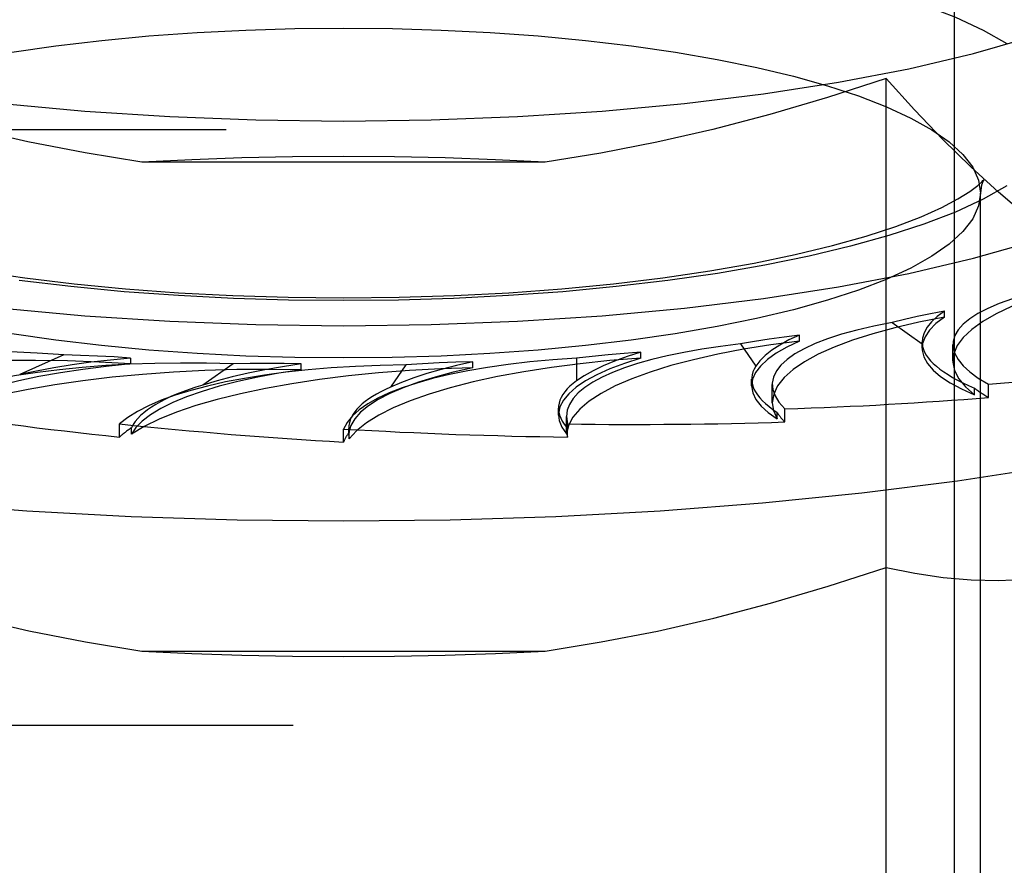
# Model space of a CAD drawing. Header units: inches. Extents: x 0 to 283, y 0 to 183.
# Tile 163 of 256: x 54.974 to 55.458, y 127.687 to 128.102. Entities that reach past the tile are written whole.
import ezdxf

# ---------------------------------------------------------------- set-up
doc = ezdxf.new("R2010")
doc.units = ezdxf.units.IN
doc.header["$LTSCALE"] = 15.583333
doc.header["$MEASUREMENT"] = 0
doc.linetypes.add('HIDDEN', pattern=[0.2, 0.1, -0.1])
doc.layers.add('DEFAULT_2', color=8, linetype='HIDDEN')

msp = doc.modelspace()

# ---------------------------------------------------------------- linework, layer by layer
at = {"layer": 'DEFAULT_2', "color": 8, "linetype": 'HIDDEN'}
for p, q in [((55.43333, 127.1544), (55.43333, 128.26618)), ((57.57083, 128.07532), (53.51733, 128.07532)), ((55.3997, 127.44182), (55.3997, 128.07335)), ((53.51733, 128.0484), (57.57083, 128.0484)), ((55.23233, 128.03234), (55.03433, 128.03234)), ((55.44608, 127.56444), (55.44608, 128.01718)), ((55.42833, 127.95627), (55.42833, 127.95919)), ((55.40265, 127.95365), (55.41743, 127.94315)), ((55.32817, 127.94314), (55.33567, 127.93213)), ((55.35718, 127.94452), (55.35718, 127.94745)), ((55.4174, 127.94394), (55.41743, 127.94315)), ((55.4174, 127.94102), (55.4174, 127.94394)), ((55.27922, 127.93615), (55.27922, 127.93907)), ((55.43248, 127.93477), (55.43248, 127.94288)), ((54.99591, 127.93773), (54.97431, 127.92805)), ((55.02882, 127.93328), (55.02882, 127.9362)), ((55.07907, 127.93339), (55.0643, 127.92289)), ((55.11251, 127.93044), (55.11251, 127.93337)), ((55.19683, 127.93141), (55.19683, 127.93433)), ((55.24776, 127.93614), (55.24776, 127.92496)), ((55.16388, 127.93285), (55.15638, 127.92185)), ((55.33368, 127.92261), (55.33368, 127.92589)), ((55.34382, 127.91426), (55.34382, 127.92321)), ((55.44317, 127.91815), (55.44317, 127.92137)), ((55.44996, 127.91689), (55.44996, 127.92332)), ((55.23888, 127.90824), (55.23888, 127.91166)), ((55.34621, 127.90632), (55.34621, 127.90953)), ((55.34992, 127.90482), (55.34992, 127.91125)), ((55.24275, 127.90126), (55.24275, 127.90751)), ((55.24276, 127.90755), (55.2433, 127.90385)), ((55.02337, 127.89742), (55.02337, 127.90385)), ((55.02921, 127.89877), (55.02921, 127.90199)), ((55.13333, 127.89493), (55.13333, 127.90136)), ((55.13588, 127.90166), (55.13604, 127.89969)), ((55.13588, 127.89835), (55.13588, 127.90163)), ((55.13604, 127.89648), (55.13604, 127.89969)), ((55.24279, 127.90223), (55.24275, 127.90126)), ((55.24279, 127.89902), (55.24279, 127.90223)), ((55.2433, 127.89742), (55.2433, 127.90385)), ((55.13588, 127.89836), (55.13604, 127.89648)), ((55.03433, 127.79242), (55.23233, 127.79242)), ((53.55033, 127.75601), (57.69583, 127.75601))]:
    msp.add_line(p, q, dxfattribs=at)
for points in [[(54.69583, 128.16572), (54.69796, 128.15462), (54.70424, 128.14363), (54.71469, 128.13285), (54.72914, 128.12239), (54.74751, 128.11234), (54.76957, 128.10281), (54.79515, 128.09389), (54.82397, 128.08565), (54.8558, 128.07819), (54.89027, 128.07157), (54.9271, 128.06586), (54.96591, 128.06111), (55.00634, 128.05737), (55.04798, 128.05466), (55.09025, 128.05304), (55.13333, 128.05249)], [(55.13333, 128.05249), (55.17642, 128.05304), (55.21869, 128.05466), (55.26033, 128.05737), (55.30076, 128.06111), (55.33956, 128.06586), (55.3764, 128.07157), (55.41087, 128.07819), (55.44269, 128.08565), (55.47151, 128.09389), (55.4971, 128.10281), (55.51916, 128.11234), (55.53753, 128.12239), (55.55198, 128.13285), (55.56243, 128.14363), (55.56871, 128.15462), (55.57083, 128.16572)], [(55.13333, 128.1469), (55.1604, 128.14664), (55.18738, 128.14582), (55.21439, 128.14445), (55.24109, 128.14253), (55.26723, 128.14006), (55.2926, 128.13706), (55.31697, 128.13354), (55.34016, 128.12955), (55.36197, 128.12511), (55.38234, 128.12025), (55.40115, 128.115), (55.41831, 128.10938), (55.43374, 128.10342), (55.44733, 128.09715), (55.45897, 128.09063)], [(54.82058, 128.01718), (54.82155, 128.02355), (54.82445, 128.02987), (54.82926, 128.03611), (54.83596, 128.04224), (54.8445, 128.04822), (54.85483, 128.05401), (54.86688, 128.05956), (54.88057, 128.06485), (54.8958, 128.06983), (54.91249, 128.07449), (54.93056, 128.0788), (54.94991, 128.08274), (54.97049, 128.08628), (54.99211, 128.0894), (55.01461, 128.09206), (55.0378, 128.09425), (55.06147, 128.09596), (55.08542, 128.09717), (55.10941, 128.09788), (55.13333, 128.09812)], [(55.13333, 128.09812), (55.15728, 128.09788), (55.18129, 128.09716), (55.20525, 128.09595), (55.22893, 128.09425), (55.25212, 128.09206), (55.27463, 128.08939), (55.29624, 128.08627), (55.31681, 128.08273), (55.33616, 128.07879), (55.35422, 128.07448), (55.37091, 128.06982), (55.38613, 128.06483), (55.39982, 128.05955), (55.41186, 128.05399), (55.42219, 128.04821), (55.43073, 128.04223), (55.43742, 128.0361), (55.44223, 128.02985), (55.44512, 128.02353), (55.44608, 128.01718)], [(55.03433, 128.03234), (55.00639, 128.03684), (54.97837, 128.04233), (54.95033, 128.04882), (54.92209, 128.05629), (54.89346, 128.06475), (54.86451, 128.07418)], [(55.3997, 128.07335), (55.37092, 128.06405), (55.34255, 128.05573), (55.31469, 128.04841), (55.28711, 128.04208), (55.25964, 128.03672), (55.23233, 128.03234)], [(55.48188, 127.9955), (55.46836, 128.00608), (55.45481, 128.01761), (55.44123, 128.03007), (55.42757, 128.0435), (55.41371, 128.05793), (55.3997, 128.07335)], [(54.69583, 128.06526), (54.69796, 128.05417), (54.70424, 128.04317), (54.71469, 128.0324), (54.72914, 128.02193), (54.74751, 128.01189), (54.76957, 128.00236), (54.79515, 127.99343), (54.82397, 127.9852), (54.8558, 127.97774), (54.89027, 127.97111), (54.9271, 127.96541), (54.96591, 127.96065), (55.00634, 127.95691), (55.04798, 127.95421), (55.09025, 127.95259), (55.13333, 127.95203)], [(55.13333, 127.95203), (55.17642, 127.95259), (55.21869, 127.95421), (55.26033, 127.95691), (55.30076, 127.96065), (55.33956, 127.96541), (55.3764, 127.97111), (55.41087, 127.97774), (55.44269, 127.9852), (55.47151, 127.99343), (55.4971, 128.00236), (55.51916, 128.01189), (55.53753, 128.02193), (55.55198, 128.0324), (55.56243, 128.04317), (55.56871, 128.05417), (55.57083, 128.06526)], [(55.13333, 128.03505), (55.10826, 128.03488), (55.0834, 128.03437), (55.05876, 128.03352), (55.03433, 128.03234)], [(55.23233, 128.03234), (55.20791, 128.03352), (55.18327, 128.03437), (55.15841, 128.03488), (55.13333, 128.03505)], [(54.81944, 128.02298), (54.81932, 128.02322), (54.81906, 128.02371), (54.81984, 128.02281), (54.82206, 128.02076), (54.82598, 128.01781), (54.83187, 128.01414), (54.83987, 128.00995), (54.85006, 128.00541), (54.86245, 128.00071), (54.87695, 127.99598), (54.89348, 127.99134), (54.91188, 127.98691), (54.93202, 127.98276), (54.95369, 127.97897), (54.97676, 127.97558), (55.00101, 127.97265), (55.02626, 127.9702), (55.05232, 127.96827), (55.07898, 127.96687), (55.10605, 127.96603), (55.13333, 127.96575)], [(55.13333, 127.96575), (55.16064, 127.96603), (55.18773, 127.96688), (55.21442, 127.96827), (55.2405, 127.97021), (55.26578, 127.97266), (55.29006, 127.9756), (55.31315, 127.979), (55.33485, 127.9828), (55.35501, 127.98696), (55.37343, 127.99141), (55.38997, 127.99605), (55.40447, 128.0008), (55.41685, 128.00552), (55.42703, 128.01006), (55.43499, 128.01425), (55.44084, 128.01791), (55.44471, 128.02084), (55.44687, 128.02286), (55.44726, 128.02328)], [(55.45894, 128.02065), (55.4473, 128.01412), (55.43371, 128.00786), (55.41828, 128.0019), (55.40111, 127.99628), (55.3823, 127.99103), (55.36192, 127.98617), (55.3401, 127.98173), (55.3169, 127.97774), (55.29253, 127.97423), (55.26716, 127.97123), (55.24102, 127.96875), (55.21434, 127.96684), (55.18734, 127.96547), (55.16038, 127.96466), (55.13333, 127.96439)], [(55.44726, 128.02328), (55.44762, 128.02372), (55.44733, 128.0232), (55.44655, 128.021), (55.44608, 128.01718)], [(55.13333, 127.93623), (55.10939, 127.93647), (55.08538, 127.93719), (55.06142, 127.9384), (55.03774, 127.9401), (55.01454, 127.9423), (54.99204, 127.94496), (54.97043, 127.94808), (54.94986, 127.95162), (54.93051, 127.95556), (54.91244, 127.95987), (54.89576, 127.96453), (54.88054, 127.96952), (54.86685, 127.97481), (54.8548, 127.98036), (54.84448, 127.98615), (54.83594, 127.99212), (54.82925, 127.99826), (54.82444, 128.0045), (54.82155, 128.01082), (54.82058, 128.01718)], [(55.44608, 128.01718), (55.44511, 128.01081), (55.44222, 128.00449), (55.4374, 127.99824), (55.43071, 127.99211), (55.42217, 127.98613), (55.41183, 127.98035), (55.39978, 127.97479), (55.38609, 127.96951), (55.37087, 127.96452), (55.35418, 127.95986), (55.33611, 127.95555), (55.31675, 127.95161), (55.29618, 127.94807), (55.27456, 127.94495), (55.25206, 127.94229), (55.22887, 127.9401), (55.2052, 127.9384), (55.18125, 127.93719), (55.15726, 127.93647), (55.13333, 127.93623)], [(55.13333, 127.96439), (55.10627, 127.96466), (55.07929, 127.96547), (55.05228, 127.96684), (55.02558, 127.96876), (54.99944, 127.97123), (54.97406, 127.97423)], [(55.49053, 127.97104), (55.47978, 127.96802), (55.47005, 127.96482), (55.46132, 127.96142), (55.45366, 127.95784), (55.44712, 127.95412), (55.44175, 127.95028), (55.43758, 127.94634), (55.43464, 127.94232), (55.43294, 127.93826), (55.43248, 127.93477)], [(55.42833, 127.95919), (55.42156, 127.95791), (55.41502, 127.95656), (55.40872, 127.95514), (55.40265, 127.95365)], [(55.42833, 127.95919), (55.42485, 127.9566), (55.42203, 127.95397), (55.41988, 127.9513), (55.41839, 127.9486), (55.41757, 127.94588), (55.4174, 127.94394)], [(54.54827, 127.95741), (54.55341, 127.95429), (54.5764, 127.94212), (54.60319, 127.93049), (54.6336, 127.91946), (54.66743, 127.90913), (54.70444, 127.89955), (54.74438, 127.89079), (54.78697, 127.88292), (54.83193, 127.87599), (54.87896, 127.87004), (54.92771, 127.86511), (54.97788, 127.86125), (55.0291, 127.85847), (55.08104, 127.85679), (55.13333, 127.85623)], [(55.13333, 127.85623), (55.18563, 127.85679), (55.23756, 127.85847), (55.28879, 127.86125), (55.33895, 127.86511), (55.38771, 127.87004), (55.43473, 127.87599), (55.47969, 127.88292), (55.52229, 127.89079), (55.56223, 127.89955), (55.59924, 127.90913), (55.63307, 127.91946), (55.66348, 127.93049), (55.69027, 127.94212), (55.71326, 127.95429), (55.71839, 127.95741)], [(55.42833, 127.95627), (55.41573, 127.95378), (55.404, 127.95107), (55.39311, 127.94811), (55.38317, 127.94493), (55.37424, 127.94156), (55.36637, 127.93802), (55.35962, 127.93432), (55.35403, 127.9305), (55.34963, 127.92658), (55.34645, 127.92258), (55.34451, 127.91852), (55.34382, 127.91426)], [(55.42833, 127.95627), (55.4242, 127.95312), (55.42104, 127.94992), (55.41885, 127.94666), (55.41765, 127.94336), (55.4174, 127.94102)], [(55.35718, 127.94452), (55.3431, 127.94264), (55.32972, 127.94049), (55.31702, 127.93806), (55.30509, 127.93538), (55.29404, 127.93247), (55.28391, 127.92933), (55.27479, 127.926), (55.26671, 127.92249), (55.25975, 127.91882), (55.25393, 127.91502), (55.2493, 127.91111), (55.24589, 127.90713), (55.24372, 127.9031), (55.24279, 127.89902)], [(55.35717, 127.94744), (55.34964, 127.94648), (55.3423, 127.94545), (55.33514, 127.94433), (55.32817, 127.94314)], [(55.35718, 127.94452), (55.35099, 127.94161), (55.34574, 127.9386), (55.34139, 127.93548), (55.33799, 127.93229), (55.33557, 127.92904), (55.33413, 127.92575), (55.33368, 127.92261)], [(55.35717, 127.94744), (55.35201, 127.94505), (55.34747, 127.94259), (55.34355, 127.94005), (55.34027, 127.93746), (55.33765, 127.93482), (55.33567, 127.93213)], [(55.27921, 127.93907), (55.27252, 127.93694), (55.2664, 127.93472), (55.26084, 127.9324), (55.25587, 127.93), (55.25152, 127.92752), (55.24776, 127.92496)], [(55.27921, 127.93907), (55.27115, 127.93847), (55.26323, 127.93778), (55.25543, 127.937), (55.24776, 127.93614)], [(55.4174, 127.94102), (55.41744, 127.94005), (55.41823, 127.93675), (55.42001, 127.93347), (55.42277, 127.93023), (55.42649, 127.92707), (55.43115, 127.92398), (55.43671, 127.92101), (55.44317, 127.91815)], [(55.02882, 127.93328), (55.01336, 127.93418), (54.99778, 127.93476), (54.98202, 127.93502), (54.96623, 127.93495), (54.95052, 127.93455), (54.93498, 127.93383), (54.9197, 127.9328), (54.9048, 127.93145), (54.89036, 127.9298), (54.87647, 127.92786), (54.86322, 127.92564), (54.8507, 127.92315), (54.83903, 127.92042), (54.82818, 127.91745)], [(55.0288, 127.9362), (55.0189, 127.93523), (55.00931, 127.9341), (55.00002, 127.93281), (54.99107, 127.93137), (54.98251, 127.92978), (54.97431, 127.92805)], [(55.0288, 127.9362), (55.02066, 127.93672), (55.01247, 127.93715), (55.00422, 127.93749), (54.99591, 127.93773)], [(55.11249, 127.93336), (55.1034, 127.93196), (55.09471, 127.93041), (55.08643, 127.92873), (55.07858, 127.92691), (55.07121, 127.92496), (55.0643, 127.92289)], [(55.11249, 127.93336), (55.10413, 127.93351), (55.09577, 127.93356), (55.08742, 127.93352), (55.07907, 127.93339)], [(55.27922, 127.93615), (55.26409, 127.93493), (55.24948, 127.93341), (55.23534, 127.9316), (55.2218, 127.92949), (55.20895, 127.92712), (55.19688, 127.92448), (55.18565, 127.92161), (55.17535, 127.91852), (55.16603, 127.91522), (55.15775, 127.91174), (55.15057, 127.9081), (55.14453, 127.90432), (55.13969, 127.90046), (55.13604, 127.89648)], [(55.19681, 127.93433), (55.1888, 127.93254), (55.18128, 127.93062), (55.17426, 127.92859), (55.16775, 127.92645), (55.16179, 127.9242), (55.15638, 127.92185)], [(55.19681, 127.93433), (55.18848, 127.9341), (55.18021, 127.93377), (55.17201, 127.93336), (55.16388, 127.93285)], [(55.27922, 127.93615), (55.27118, 127.93356), (55.26398, 127.93083), (55.25761, 127.92796), (55.25212, 127.92497), (55.24755, 127.92187), (55.24392, 127.9187), (55.24126, 127.91546), (55.23958, 127.91218), (55.2389, 127.90887), (55.23888, 127.90824)], [(55.43248, 127.93477), (55.43249, 127.93418), (55.4333, 127.9301), (55.43536, 127.92605), (55.43865, 127.92207), (55.44317, 127.91815)], [(55.02882, 127.93328), (55.01685, 127.93208), (55.00535, 127.93065), (54.99428, 127.92898), (54.98375, 127.9271), (54.97382, 127.92501), (54.96454, 127.92273), (54.95598, 127.92027), (54.94818, 127.91765), (54.9412, 127.91487), (54.93507, 127.91197), (54.92986, 127.90896), (54.92554, 127.90584)], [(55.11251, 127.93044), (55.09668, 127.93064), (55.08095, 127.9305), (55.06525, 127.93005), (55.04975, 127.92927), (55.03454, 127.92817), (55.01972, 127.92677), (55.00537, 127.92506), (54.9916, 127.92307), (54.97848, 127.92079), (54.96611, 127.91826), (54.95455, 127.91547), (54.94389, 127.91246), (54.93423, 127.90925), (54.92554, 127.90584)], [(55.19683, 127.93141), (55.18111, 127.93089), (55.1657, 127.93005), (55.15056, 127.9289), (55.13581, 127.92743), (55.12157, 127.92567), (55.10791, 127.92362), (55.09493, 127.92129), (55.0827, 127.91871), (55.07131, 127.91588), (55.06083, 127.91283), (55.05132, 127.90957), (55.04284, 127.90612), (55.03548, 127.90253), (55.02921, 127.89877)], [(55.11251, 127.93044), (55.10153, 127.92872), (55.09116, 127.92679), (55.08138, 127.92466), (55.07227, 127.92233), (55.06388, 127.91983), (55.05628, 127.91717), (55.0495, 127.91436), (55.04358, 127.91142), (55.03857, 127.90838), (55.03448, 127.90524), (55.03137, 127.90204), (55.02921, 127.89877)], [(55.19683, 127.93141), (55.18717, 127.92922), (55.17825, 127.92685), (55.17005, 127.92431), (55.16264, 127.92161), (55.15606, 127.91877), (55.15036, 127.91581), (55.14557, 127.91274), (55.14171, 127.90958), (55.13882, 127.90635), (55.1369, 127.90308), (55.13597, 127.89979), (55.13588, 127.89836)], [(55.33368, 127.92261), (55.33423, 127.91913), (55.33577, 127.91584), (55.33829, 127.9126), (55.34177, 127.90943), (55.34621, 127.90632)], [(55.34382, 127.91426), (55.34439, 127.91038), (55.34621, 127.90632)], [(55.23888, 127.90824), (55.2392, 127.90556), (55.2405, 127.90228), (55.24279, 127.89902)], [(54.86451, 127.83426), (54.89375, 127.82474), (54.92254, 127.81625), (54.95082, 127.80878), (54.97878, 127.80232), (55.00664, 127.79687), (55.03433, 127.79242)], [(55.23233, 127.79242), (55.25988, 127.79685), (55.28751, 127.80224), (55.31515, 127.8086), (55.34299, 127.81593), (55.37119, 127.8242), (55.3997, 127.83343)], [(55.3997, 127.83343), (55.41385, 127.83055), (55.42778, 127.82854), (55.44146, 127.82737), (55.455, 127.82709), (55.46848, 127.82772), (55.48188, 127.82926)], [(55.03433, 127.79242), (55.05876, 127.79124), (55.0834, 127.7904), (55.10826, 127.78989), (55.13333, 127.78971)], [(55.13333, 127.78971), (55.15841, 127.78989), (55.18327, 127.7904), (55.20791, 127.79124), (55.23233, 127.79242)]]:
    msp.add_lwpolyline(points, dxfattribs=at)
for centre, major_axis, ratio, start_param, end_param in [((55.63062, 127.93286), (0.19813, -0.01059), 0.228952, 2.537288, 3.577139), ((55.54196, 127.91234), (0.19812, -0.01155), 0.238051, 2.364387, 3.404238), ((54.97752, 127.88183), (0.19812, -0.01094), 0.287262, 1.493713, 2.533564), ((55.4409, 127.89613), (0.19812, -0.01216), 0.247786, 2.191191, 3.156582), ((55.58169, 127.93485), (0.16427, -0.00957), 0.238051, -3.10906, -2.560013), ((55.09522, 127.87744), (0.19812, -0.0118), 0.277915, 1.66894, 2.708791), ((55.33048, 127.8847), (0.19812, -0.01242), 0.257874, 2.01761, 3.057461), ((55.21408, 127.87841), (0.19812, -0.0123), 0.268018, 1.843553, 2.883404), ((55.49797, 127.91644), (0.16427, -0.01008), 0.247786, 3.000929, 3.549977), ((55.13333, 128.06526), (0.63321, -0.03386), 0.228952, -1.034957, -0.860424), ((55.40317, 127.90207), (0.16427, -0.0103), 0.257874, 2.827348, 3.376395), ((55.1921, 127.88708), (0.16427, -0.00979), 0.277915, 2.478678, 3.027726), ((55.30017, 127.89219), (0.16427, -0.0102), 0.268018, 2.653291, 3.158088), ((55.63062, 127.9264), (0.19812, -0.01155), 0.238051, -2.797693, -2.704414), ((55.13333, 128.06526), (0.6332, -0.0369), 0.238051, -1.207858, -1.033325), ((55.13333, 128.06526), (0.63317, -0.03773), 0.277915, -1.903305, -1.728772), ((55.54196, 127.90589), (0.19812, -0.01216), 0.247786, -2.970889, -2.87761), ((55.13333, 128.06526), (0.63319, -0.03887), 0.247786, -1.381054, -1.206521), ((55.13333, 128.06526), (0.63317, -0.03931), 0.268018, -1.728692, -1.554159), ((55.21408, 127.87195), (0.19812, -0.0118), 0.277915, 2.790046, 2.883324), ((55.13333, 128.06526), (0.63318, -0.03969), 0.257874, -1.554635, -1.380102), ((55.33048, 127.87824), (0.19812, -0.0123), 0.268018, 2.964658, 3.057937), ((55.4409, 127.88967), (0.19812, -0.01242), 0.257874, -3.12546, -3.051192)]:
    msp.add_ellipse(centre, major_axis=major_axis, ratio=ratio, start_param=start_param, end_param=end_param, dxfattribs=at)

doc.saveas('drawing.dxf')
